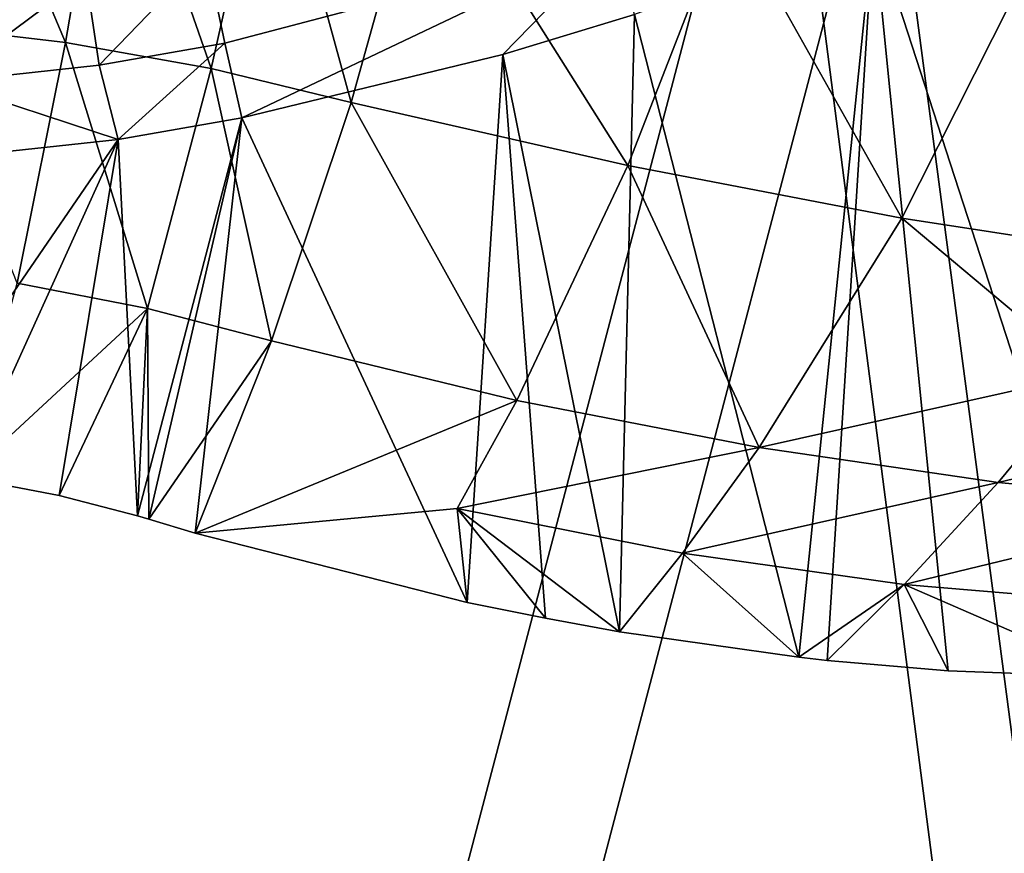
# Model space of a CAD drawing. Header units: millimetres. Extents: x -326 to 2371, y -557 to 1237.
# Tile 23 of 114: x 61.12 to 63.75, y 74.49 to 76.71. Entities that reach past the tile are written whole.
import ezdxf

# ---------------------------------------------------------------- set-up
doc = ezdxf.new("R2010")
doc.units = ezdxf.units.MM
doc.header["$LTSCALE"] = 25.4
doc.layers.get('0').update_dxf_attribs({"true_color": 0xff5454})

# ---------------------------------------------------------------- blocks, each defined once
blk = doc.blocks.new('MONO-BIURKOWA-7703.STL')
at = {"color": 250, "true_color": 0x262626}
mesh = blk.add_polyface(dxfattribs=at)
corners = [(35.1337, 85.5929, 1177.1147), (35.7939, 88.5302, 1174.9579), (35.4055, 92.367, 1172.1033), (37.0073, 81.9559, 1179.866), (37.0542, 84.8288, 1177.7385), (39.6647, 78.658, 1182.3894), (39.1434, 81.3887, 1180.3502), (41.9904, 78.3271, 1182.7043), (43.0207, 75.805, 1184.604), (45.4982, 75.7482, 1184.7205), (46.9672, 73.4888, 1186.4387), (49.5475, 73.7399, 1186.33), (51.3776, 71.7836, 1187.8345), (54.0002, 72.3705, 1187.4781), (56.1099, 70.7444, 1188.7465), (58.7048, 71.6868, 1188.126), (61.0121, 70.4045, 1189.1453), (63.5011, 71.7119, 1188.2511), (65.9267, 70.7749, 1189.0182), (68.2257, 72.445, 1187.8496), (70.6957, 71.8437, 1188.3691), (72.7177, 73.8611, 1186.9348), (75.1658, 73.5764, 1187.2192), (76.8242, 75.9121, 1185.5382), (79.1933, 75.9175, 1185.6052), (80.4053, 78.5281, 1183.7072), (82.6488, 78.7916, 1183.5791), (83.339, 81.6199, 1181.504), (85.4212, 82.1065, 1181.2059), (85.5256, 85.0824, 1179.0038), (87.4215, 85.7554, 1178.5619), (86.8904, 88.7975, 1176.2917), (87.3871, 92.6389, 1173.4602), (73.2451, 111.2659, 1159.2335), (72.5555, 112.8559, 1158.0347), (72.3918, 111.5893, 1158.9683), (73.6696, 112.45, 1158.3689), (77.2944, 109.2576, 1160.843), (77.865, 110.4311, 1159.9906), (80.8022, 106.6787, 1162.8593), (81.531, 107.8361, 1162.0234), (83.6492, 103.6171, 1165.2133), (84.5498, 104.7482, 1164.4021), (85.7384, 100.177, 1167.825), (86.8245, 101.2667, 1167.05), (86.9987, 96.4756, 1170.6056), (88.2819, 97.5036, 1169.8823), (88.5853, 89.6213, 1175.7322), (88.8752, 93.5797, 1172.8076), (34.1042, 89.4519, 1174.2244), (34.6817, 97.3369, 1168.3988), (33.9519, 93.409, 1171.2876), (36.2701, 101.1095, 1165.6509), (35.9022, 96.2083, 1169.2717), (37.267, 99.9235, 1166.5597), (38.6661, 104.6055, 1163.1322), (39.4536, 103.3859, 1164.0596), (41.7926, 107.7125, 1160.9236), (42.3874, 106.4778, 1161.8564), (45.5493, 110.3306, 1159.0962), (45.9685, 109.0937, 1160.0253), (49.8153, 112.3758, 1157.7086), (50.0749, 111.1447, 1158.6287), (54.4535, 113.7822, 1156.8055), (54.567, 112.5609, 1157.714), (55.6518, 114.0278, 1156.6594), (55.488, 112.7612, 1157.5931)]
mesh.append_faces([[corners[k] for k in face] for face in [(33, 34, 35), (46, 47, 48), (49, 50, 51), (65, 64, 66)]], dxfattribs={"vtx0": -1, "color": 250})
mesh.append_faces([[corners[k] for k in face] for face in [(1, 3, 4), (4, 5, 6), (6, 5, 7), (7, 8, 9), (9, 10, 11), (11, 12, 13), (13, 14, 15), (15, 16, 17), (17, 18, 19), (19, 20, 21), (21, 22, 23), (23, 24, 25), (25, 26, 27), (27, 28, 29), (29, 30, 31), (31, 30, 32), (34, 33, 36), (36, 37, 38), (38, 39, 40), (40, 41, 42), (42, 43, 44), (44, 45, 46), (50, 2, 52), (52, 54, 55), (55, 56, 57), (57, 58, 59), (59, 60, 61), (61, 62, 63), (63, 64, 65)]], dxfattribs={"vtx0": -1, "vtx1": -1, "color": 250})
mesh.append_faces([[corners[k] for k in face] for face in [(46, 32, 30), (50, 0, 2)]], dxfattribs={"vtx0": -1, "vtx1": -1, "vtx2": -1, "color": 250})
mesh.append_faces([[corners[k] for k in face] for face in [(0, 1, 2), (1, 0, 3), (4, 3, 5), (7, 5, 8), (9, 8, 10), (11, 10, 12), (13, 12, 14), (15, 14, 16), (17, 16, 18), (19, 18, 20), (21, 20, 22), (23, 22, 24), (25, 24, 26), (27, 26, 28), (29, 28, 30), (36, 33, 37), (38, 37, 39), (40, 39, 41), (42, 41, 43), (44, 43, 45), (46, 45, 32), (46, 30, 47), (50, 49, 0), (52, 2, 53), (52, 53, 54), (55, 54, 56), (57, 56, 58), (59, 58, 60), (61, 60, 62), (63, 62, 64)]], dxfattribs={"vtx0": -1, "vtx2": -1, "color": 250})
at = {"color": 18, "true_color": 0x000000}
mesh = blk.add_polyface(dxfattribs=at)
corners = [(36.9126, 88.1185, 1175.2965), (36.4731, 93.6425, 1171.1901), (36.4544, 90.8649, 1173.2478), (36.9683, 96.3984, 1169.1627), (37.8389, 85.456, 1177.2972), (37.9306, 99.0798, 1167.2047), (39.2157, 82.9282, 1179.2117), (39.3415, 101.6355, 1165.3533), (41.0165, 80.5835, 1181.0031), (41.1742, 104.0165, 1163.6438), (43.207, 78.4667, 1182.6373), (43.3934, 106.1774, 1162.1091), (45.7453, 76.6182, 1184.0831), (45.9569, 108.0769, 1160.7784), (48.5828, 75.0735, 1185.3129), (48.8156, 109.6785, 1159.6774), (51.6653, 73.862, 1186.303), (51.9149, 110.9518, 1158.8268), (54.9339, 73.0069, 1187.0347), (54.5565, 102.3573, 1165.2745), (69.5303, 101.922, 1166.046), (58.326, 72.5246, 1187.4937), (61.7769, 72.4243, 1187.6715), (65.2204, 72.7079, 1187.5646), (68.5909, 73.37, 1187.175), (71.8238, 74.3978, 1186.5104), (70.1692, 111.437, 1159.0145), (73.3136, 110.3297, 1159.9293), (74.8573, 75.7719, 1185.5831), (76.2301, 108.8815, 1161.0898), (77.6334, 77.4658, 1184.4111), (78.8629, 107.1202, 1162.4739), (80.0991, 79.4473, 1183.0167), (81.1619, 105.0794, 1164.0551), (82.2072, 81.6784, 1181.4268), (83.0829, 102.7981, 1165.8031), (83.9174, 84.1164, 1179.6714), (84.5892, 100.32, 1167.6846), (85.197, 86.7148, 1177.7843), (85.6521, 97.6925, 1169.6635), (86.0215, 89.4239, 1175.8016), (86.2513, 94.9657, 1171.702), (86.3752, 92.1918, 1173.7612), (55.1954, 111.8723, 1158.243)]
mesh.append_faces([[corners[k] for k in face] for face in [(0, 1, 2), (41, 40, 42)]], dxfattribs={"vtx0": -1, "color": 18})
mesh.append_faces([[corners[k] for k in face] for face in [(1, 0, 3), (3, 4, 5), (5, 6, 7), (7, 8, 9), (9, 10, 11), (11, 12, 13), (13, 14, 15), (15, 16, 17), (19, 18, 20), (20, 25, 26), (26, 25, 27), (27, 28, 29), (29, 30, 31), (31, 32, 33), (33, 34, 35), (35, 36, 37), (37, 38, 39), (39, 40, 41)]], dxfattribs={"vtx0": -1, "vtx1": -1, "color": 18})
mesh.append_faces([[corners[k] for k in face] for face in [(17, 18, 19)]], dxfattribs={"vtx0": -1, "vtx1": -1, "vtx2": -1, "color": 18})
mesh.append_faces([[corners[k] for k in face] for face in [(3, 0, 4), (5, 4, 6), (7, 6, 8), (9, 8, 10), (11, 10, 12), (13, 12, 14), (15, 14, 16), (17, 16, 18), (20, 18, 21), (20, 21, 22), (20, 22, 23), (20, 23, 24), (20, 24, 25), (27, 25, 28), (29, 28, 30), (31, 30, 32), (33, 32, 34), (35, 34, 36), (37, 36, 38), (39, 38, 40)]], dxfattribs={"vtx0": -1, "vtx2": -1, "color": 18})
mesh.append_faces([[corners[k] for k in face] for face in [(43, 17, 19)]], dxfattribs={"vtx1": -1, "color": 18})
mesh = blk.add_polyface(dxfattribs=at)
corners = [(55.2435, 110.6819, 1156.6366), (54.6046, 101.1669, 1163.6681), (51.963, 109.7614, 1157.2203), (36.5212, 92.4522, 1169.5836), (36.9607, 86.9281, 1173.6901), (36.5025, 89.6745, 1171.6414), (37.0165, 95.208, 1167.5563), (37.8871, 84.2656, 1175.6908), (37.9787, 97.8895, 1165.5983), (39.2638, 81.7378, 1177.6052), (39.3897, 100.4451, 1163.7468), (41.0647, 79.3931, 1179.3966), (41.2223, 102.8261, 1162.0374), (43.2552, 77.2763, 1181.0309), (43.4416, 104.987, 1160.5027), (45.7934, 75.4278, 1182.4767), (46.0051, 106.8865, 1159.172), (48.631, 73.8831, 1183.7064), (48.8638, 108.4881, 1158.0709), (51.7135, 72.6716, 1184.6965), (54.9821, 71.8166, 1185.4282), (69.5785, 100.7316, 1164.4396), (58.3742, 71.3343, 1185.8872), (61.825, 71.2339, 1186.0651), (65.2686, 71.5175, 1185.9581), (68.639, 72.1796, 1185.5686), (71.8719, 73.2075, 1184.9039), (70.2174, 110.2466, 1157.4081), (73.3617, 109.1393, 1158.3229), (74.9054, 74.5815, 1183.9767), (76.2782, 107.6911, 1159.4834), (77.6816, 76.2754, 1182.8047), (78.9111, 105.9298, 1160.8674), (80.1473, 78.2569, 1181.4103), (81.21, 103.889, 1162.4486), (82.2554, 80.488, 1179.8203), (83.131, 101.6078, 1164.1967), (83.9656, 82.926, 1178.0649), (84.6374, 99.1297, 1166.0781), (85.2451, 85.5244, 1176.1779), (85.7003, 96.5021, 1168.057), (86.0697, 88.2335, 1174.1952), (86.2994, 93.7753, 1170.0956), (86.4233, 91.0014, 1172.1548)]
mesh.append_faces([[corners[k] for k in face] for face in [(3, 4, 5), (41, 42, 43)]], dxfattribs={"vtx0": -1, "color": 18})
mesh.append_faces([[corners[k] for k in face] for face in [(4, 6, 7), (7, 8, 9), (9, 10, 11), (11, 12, 13), (13, 14, 15), (15, 16, 17), (17, 18, 19), (19, 2, 20), (20, 21, 22), (22, 21, 23), (23, 21, 24), (24, 21, 25), (25, 21, 26), (26, 28, 29), (29, 30, 31), (31, 32, 33), (33, 34, 35), (35, 36, 37), (37, 38, 39), (39, 40, 41)]], dxfattribs={"vtx0": -1, "vtx1": -1, "color": 18})
mesh.append_faces([[corners[k] for k in face] for face in [(20, 2, 1)]], dxfattribs={"vtx0": -1, "vtx1": -1, "vtx2": -1, "color": 18})
mesh.append_faces([[corners[k] for k in face] for face in [(4, 3, 6), (7, 6, 8), (9, 8, 10), (11, 10, 12), (13, 12, 14), (15, 14, 16), (17, 16, 18), (19, 18, 2), (20, 1, 21), (26, 21, 27), (26, 27, 28), (29, 28, 30), (31, 30, 32), (33, 32, 34), (35, 34, 36), (37, 36, 38), (39, 38, 40), (41, 40, 42)]], dxfattribs={"vtx0": -1, "vtx2": -1, "color": 18})
mesh.append_faces([[corners[k] for k in face] for face in [(0, 1, 2)]], dxfattribs={"vtx1": -1, "color": 18})
at = {"color": 250, "true_color": 0x262626}
mesh = blk.add_polyface(dxfattribs=at)
corners = [(58.0484, 105.7139, 1144.8396), (59.664, 105.8744, 1144.7692), (61.8434, 52.0095, 1072.0775)]
mesh.append_faces([[corners[k] for k in face] for face in [(0, 1, 2)]], dxfattribs={"color": 250})
mesh = blk.add_polyface(dxfattribs=at)
corners = [(59.664, 105.8744, 1144.7692), (66.7716, 52.0248, 1072.214), (61.8434, 52.0095, 1072.0775), (64.5922, 105.8897, 1144.9056)]
mesh.append_faces([[corners[k] for k in face] for face in [(0, 1, 2), (1, 0, 3)]], dxfattribs={"vtx0": -1, "color": 250})
mesh = blk.add_polyface(dxfattribs=at)
corners = [(58.0484, 105.7139, 1144.8396), (61.8434, 52.0095, 1072.0775), (56.982, 51.287, 1072.4672)]
mesh.append_faces([[corners[k] for k in face] for face in [(0, 1, 2)]], dxfattribs={"color": 250})
mesh = blk.add_polyface(dxfattribs=at)
corners = [(66.6163, 50.8239, 1073.0992), (59.6407, 104.6637, 1145.6656), (61.8201, 50.7988, 1072.974), (64.437, 104.6888, 1145.7909)]
mesh.append_faces([[corners[k] for k in face] for face in [(0, 1, 2), (1, 0, 3)]], dxfattribs={"vtx0": -1, "color": 250})
mesh = blk.add_polyface(dxfattribs=at)
corners = [(59.6407, 104.6637, 1145.6656), (57.0955, 50.0657, 1073.3756), (61.8201, 50.7988, 1072.974)]
mesh.append_faces([[corners[k] for k in face] for face in [(0, 1, 2)]], dxfattribs={"color": 250})
at = {"color": 18, "true_color": 0x000000}
mesh = blk.add_polyface(dxfattribs=at)
corners = [(61.2392, 76.653, 1182.5085), (60.8387, 76.6999, 1182.547), (60.9228, 77.4029, 1182.0286)]
mesh.append_faces([[corners[k] for k in face] for face in [(0, 1, 2)]], dxfattribs={"color": 18})
mesh = blk.add_polyface(dxfattribs=at)
corners = [(61.3599, 77.3541, 1181.9927), (61.2392, 76.653, 1182.5085), (60.9228, 77.4029, 1182.0286)]
mesh.append_faces([[corners[k] for k in face] for face in [(0, 1, 2)]], dxfattribs={"color": 18})
mesh = blk.add_polyface(dxfattribs=at)
corners = [(61.6285, 76.5831, 1182.4302), (61.2392, 76.653, 1182.5085), (61.3599, 77.3541, 1181.9927)]
mesh.append_faces([[corners[k] for k in face] for face in [(0, 1, 2)]], dxfattribs={"color": 18})
mesh = blk.add_polyface(dxfattribs=at)
corners = [(61.7858, 77.2815, 1181.9172), (61.6285, 76.5831, 1182.4302), (61.3599, 77.3541, 1181.9927)]
mesh.append_faces([[corners[k] for k in face] for face in [(0, 1, 2)]], dxfattribs={"color": 18})
mesh = blk.add_polyface(dxfattribs=at)
corners = [(62.0024, 76.493, 1182.3148), (61.6285, 76.5831, 1182.4302), (61.7858, 77.2815, 1181.9172)]
mesh.append_faces([[corners[k] for k in face] for face in [(0, 1, 2)]], dxfattribs={"color": 18})
mesh = blk.add_polyface(dxfattribs=at)
corners = [(62.1962, 77.1882, 1181.8054), (62.0024, 76.493, 1182.3148), (61.7858, 77.2815, 1181.9172)]
mesh.append_faces([[corners[k] for k in face] for face in [(0, 1, 2)]], dxfattribs={"color": 18})
mesh = blk.add_polyface(dxfattribs=at)
corners = [(62.7404, 76.3244, 1182.0603), (62.0024, 76.493, 1182.3148), (62.1962, 77.1882, 1181.8054)]
mesh.append_faces([[corners[k] for k in face] for face in [(0, 1, 2)]], dxfattribs={"color": 18})
mesh = blk.add_polyface(dxfattribs=at)
corners = [(63.0071, 77.01, 1181.5603), (62.7404, 76.3244, 1182.0603), (62.1962, 77.1882, 1181.8054)]
mesh.append_faces([[corners[k] for k in face] for face in [(0, 1, 2)]], dxfattribs={"color": 18})
mesh = blk.add_polyface(dxfattribs=at)
corners = [(63.3963, 76.9613, 1184.1995), (64.0464, 74.9594, 1181.7891), (63.7611, 77.12, 1184.1436)]
mesh.append_faces([[corners[k] for k in face] for face in [(0, 1, 2)]], dxfattribs={"color": 18})
mesh = blk.add_polyface(dxfattribs=at)
corners = [(63.4715, 76.1842, 1181.7906), (62.7404, 76.3244, 1182.0603), (63.0071, 77.01, 1181.5603)]
mesh.append_faces([[corners[k] for k in face] for face in [(0, 1, 2)]], dxfattribs={"color": 18})
mesh = blk.add_polyface(dxfattribs=at)
corners = [(63.8107, 76.856, 1181.303), (63.4715, 76.1842, 1181.7906), (63.0071, 77.01, 1181.5603)]
mesh.append_faces([[corners[k] for k in face] for face in [(0, 1, 2)]], dxfattribs={"color": 18})
mesh = blk.add_polyface(dxfattribs=at)
corners = [(63.3963, 76.9613, 1184.1995), (63.1967, 75.0127, 1182.3154), (63.2721, 75.0044, 1182.2712), (62.7585, 76.7272, 1184.2645)]
mesh.append_faces([[corners[k] for k in face] for face in [(0, 1, 2), (1, 0, 3)]], dxfattribs={"vtx0": -1, "color": 18})
mesh = blk.add_polyface(dxfattribs=at)
corners = [(63.3963, 76.9613, 1184.1995), (63.2721, 75.0044, 1182.2712), (63.5949, 74.9766, 1182.0765)]
mesh.append_faces([[corners[k] for k in face] for face in [(0, 1, 2)]], dxfattribs={"color": 18})
mesh = blk.add_polyface(dxfattribs=at)
corners = [(63.3963, 76.9613, 1184.1995), (63.5949, 74.9766, 1182.0765), (64.0464, 74.9594, 1181.7891)]
mesh.append_faces([[corners[k] for k in face] for face in [(0, 1, 2)]], dxfattribs={"color": 18})
mesh = blk.add_polyface(dxfattribs=at)
corners = [(62.702, 76.9243, 1184.4), (61.6154, 76.8882, 1184.4395), (61.6652, 76.6512, 1184.4205)]
mesh.append_faces([[corners[k] for k in face] for face in [(0, 1, 2)]], dxfattribs={"color": 18})
mesh = blk.add_polyface(dxfattribs=at)
corners = [(62.702, 76.9243, 1184.4), (61.6652, 76.6512, 1184.4205), (61.7103, 76.4515, 1184.2897)]
mesh.append_faces([[corners[k] for k in face] for face in [(0, 1, 2)]], dxfattribs={"color": 18})
mesh = blk.add_polyface(dxfattribs=at)
corners = [(62.702, 76.9243, 1184.4), (61.7103, 76.4515, 1184.2897), (62.4071, 76.6203, 1184.2839)]
mesh.append_faces([[corners[k] for k in face] for face in [(0, 1, 2)]], dxfattribs={"color": 18})
mesh = blk.add_polyface(dxfattribs=at)
corners = [(62.7585, 76.7272, 1184.2645), (62.702, 76.9243, 1184.4), (62.4071, 76.6203, 1184.2839)]
mesh.append_faces([[corners[k] for k in face] for face in [(0, 1, 2)]], dxfattribs={"color": 18})
mesh = blk.add_polyface(dxfattribs=at)
corners = [(61.3299, 76.5923, 1184.4104), (61.6154, 76.8882, 1184.4395), (61.2941, 76.8301, 1184.4297), (61.6652, 76.6512, 1184.4205)]
mesh.append_faces([[corners[k] for k in face] for face in [(0, 1, 2), (1, 0, 3)]], dxfattribs={"vtx0": -1, "color": 18})
mesh = blk.add_polyface(dxfattribs=at)
corners = [(64.1932, 76.0729, 1181.5071), (63.4715, 76.1842, 1181.7906), (63.8107, 76.856, 1181.303)]
mesh.append_faces([[corners[k] for k in face] for face in [(0, 1, 2)]], dxfattribs={"color": 18})
mesh = blk.add_polyface(dxfattribs=at)
corners = [(60.9141, 76.547, 1184.3948), (61.2941, 76.8301, 1184.4297), (60.8957, 76.7853, 1184.4147), (61.3299, 76.5923, 1184.4104)]
mesh.append_faces([[corners[k] for k in face] for face in [(0, 1, 2), (1, 0, 3)]], dxfattribs={"vtx0": -1, "color": 18})
mesh = blk.add_polyface(dxfattribs=at)
corners = [(62.4071, 76.6203, 1184.2839), (62.7178, 75.0809, 1182.5856), (62.7585, 76.7272, 1184.2645)]
mesh.append_faces([[corners[k] for k in face] for face in [(0, 1, 2)]], dxfattribs={"color": 18})
mesh = blk.add_polyface(dxfattribs=at)
corners = [(62.7585, 76.7272, 1184.2645), (62.7178, 75.0809, 1182.5856), (63.1967, 75.0127, 1182.3154)]
mesh.append_faces([[corners[k] for k in face] for face in [(0, 1, 2)]], dxfattribs={"color": 18})
mesh = blk.add_polyface(dxfattribs=at)
corners = [(61.2392, 76.653, 1182.5085), (61.111, 76.0105, 1182.9808), (60.8387, 76.6999, 1182.547)]
mesh.append_faces([[corners[k] for k in face] for face in [(0, 1, 2)]], dxfattribs={"color": 18})
mesh = blk.add_polyface(dxfattribs=at)
corners = [(61.4581, 75.9434, 1182.899), (61.111, 76.0105, 1182.9808), (61.2392, 76.653, 1182.5085)]
mesh.append_faces([[corners[k] for k in face] for face in [(0, 1, 2)]], dxfattribs={"color": 18})
mesh = blk.add_polyface(dxfattribs=at)
corners = [(61.6285, 76.5831, 1182.4302), (61.4581, 75.9434, 1182.899), (61.2392, 76.653, 1182.5085)]
mesh.append_faces([[corners[k] for k in face] for face in [(0, 1, 2)]], dxfattribs={"color": 18})
mesh = blk.add_polyface(dxfattribs=at)
corners = [(61.6652, 76.6512, 1184.4205), (61.3299, 76.5923, 1184.4104), (61.38, 76.3941, 1184.2812)]
mesh.append_faces([[corners[k] for k in face] for face in [(0, 1, 2)]], dxfattribs={"color": 18})
mesh = blk.add_polyface(dxfattribs=at)
corners = [(61.7103, 76.4515, 1184.2897), (61.6652, 76.6512, 1184.4205), (61.38, 76.3941, 1184.2812)]
mesh.append_faces([[corners[k] for k in face] for face in [(0, 1, 2)]], dxfattribs={"color": 18})
mesh = blk.add_polyface(dxfattribs=at)
corners = [(61.7103, 76.4515, 1184.2897), (62.3112, 75.1591, 1182.8008), (62.4071, 76.6203, 1184.2839)]
mesh.append_faces([[corners[k] for k in face] for face in [(0, 1, 2)]], dxfattribs={"color": 18})
mesh = blk.add_polyface(dxfattribs=at)
corners = [(62.4071, 76.6203, 1184.2839), (62.3112, 75.1591, 1182.8008), (62.5205, 75.1166, 1182.6917)]
mesh.append_faces([[corners[k] for k in face] for face in [(0, 1, 2)]], dxfattribs={"color": 18})
mesh = blk.add_polyface(dxfattribs=at)
corners = [(62.4071, 76.6203, 1184.2839), (62.5205, 75.1166, 1182.6917), (62.7178, 75.0809, 1182.5856)]
mesh.append_faces([[corners[k] for k in face] for face in [(0, 1, 2)]], dxfattribs={"color": 18})
mesh = blk.add_polyface(dxfattribs=at)
corners = [(61.38, 76.3941, 1184.2812), (61.3299, 76.5923, 1184.4104), (60.9141, 76.547, 1184.3948)]
mesh.append_faces([[corners[k] for k in face] for face in [(0, 1, 2)]], dxfattribs={"color": 18})
mesh = blk.add_polyface(dxfattribs=at)
corners = [(61.7898, 75.8567, 1182.7799), (61.4581, 75.9434, 1182.899), (61.6285, 76.5831, 1182.4302)]
mesh.append_faces([[corners[k] for k in face] for face in [(0, 1, 2)]], dxfattribs={"color": 18})
mesh = blk.add_polyface(dxfattribs=at)
corners = [(62.0024, 76.493, 1182.3148), (61.7898, 75.8567, 1182.7799), (61.6285, 76.5831, 1182.4302)]
mesh.append_faces([[corners[k] for k in face] for face in [(0, 1, 2)]], dxfattribs={"color": 18})
mesh = blk.add_polyface(dxfattribs=at)
corners = [(61.38, 76.3941, 1184.2812), (60.9141, 76.547, 1184.3948), (60.9342, 76.3457, 1184.2659)]
mesh.append_faces([[corners[k] for k in face] for face in [(0, 1, 2)]], dxfattribs={"color": 18})
mesh = blk.add_polyface(dxfattribs=at)
corners = [(62.4437, 75.698, 1182.5156), (61.7898, 75.8567, 1182.7799), (62.0024, 76.493, 1182.3148)]
mesh.append_faces([[corners[k] for k in face] for face in [(0, 1, 2)]], dxfattribs={"color": 18})
mesh = blk.add_polyface(dxfattribs=at)
corners = [(62.7404, 76.3244, 1182.0603), (62.4437, 75.698, 1182.5156), (62.0024, 76.493, 1182.3148)]
mesh.append_faces([[corners[k] for k in face] for face in [(0, 1, 2)]], dxfattribs={"color": 18})
mesh = blk.add_polyface(dxfattribs=at)
corners = [(61.7103, 76.4515, 1184.2897), (61.38, 76.3941, 1184.2812), (61.4315, 75.3899, 1183.2235)]
mesh.append_faces([[corners[k] for k in face] for face in [(0, 1, 2)]], dxfattribs={"color": 18})
mesh = blk.add_polyface(dxfattribs=at)
corners = [(61.7103, 76.4515, 1184.2897), (61.4315, 75.3899, 1183.2235), (61.4618, 75.3808, 1183.2101)]
mesh.append_faces([[corners[k] for k in face] for face in [(0, 1, 2)]], dxfattribs={"color": 18})
mesh = blk.add_polyface(dxfattribs=at)
corners = [(61.7103, 76.4515, 1184.2897), (61.4618, 75.3808, 1183.2101), (61.5853, 75.3437, 1183.1539)]
mesh.append_faces([[corners[k] for k in face] for face in [(0, 1, 2)]], dxfattribs={"color": 18})
mesh = blk.add_polyface(dxfattribs=at)
corners = [(61.7103, 76.4515, 1184.2897), (61.5853, 75.3437, 1183.1539), (62.3112, 75.1591, 1182.8008)]
mesh.append_faces([[corners[k] for k in face] for face in [(0, 1, 2)]], dxfattribs={"color": 18})
mesh = blk.add_polyface(dxfattribs=at)
corners = [(61.38, 76.3941, 1184.2812), (60.9342, 76.3457, 1184.2659), (60.78, 75.5185, 1183.3987)]
mesh.append_faces([[corners[k] for k in face] for face in [(0, 1, 2)]], dxfattribs={"color": 18})
mesh = blk.add_polyface(dxfattribs=at)
corners = [(61.38, 76.3941, 1184.2812), (60.78, 75.5185, 1183.3987), (60.9708, 75.4922, 1183.3677)]
mesh.append_faces([[corners[k] for k in face] for face in [(0, 1, 2)]], dxfattribs={"color": 18})
mesh = blk.add_polyface(dxfattribs=at)
corners = [(61.38, 76.3941, 1184.2812), (60.9708, 75.4922, 1183.3677), (61.2224, 75.444, 1183.302)]
mesh.append_faces([[corners[k] for k in face] for face in [(0, 1, 2)]], dxfattribs={"color": 18})
mesh = blk.add_polyface(dxfattribs=at)
corners = [(61.38, 76.3941, 1184.2812), (61.2224, 75.444, 1183.302), (61.4315, 75.3899, 1183.2235)]
mesh.append_faces([[corners[k] for k in face] for face in [(0, 1, 2)]], dxfattribs={"color": 18})
mesh = blk.add_polyface(dxfattribs=at)
corners = [(63.0908, 75.5719, 1182.2329), (62.4437, 75.698, 1182.5156), (62.7404, 76.3244, 1182.0603)]
mesh.append_faces([[corners[k] for k in face] for face in [(0, 1, 2)]], dxfattribs={"color": 18})
mesh = blk.add_polyface(dxfattribs=at)
corners = [(63.4715, 76.1842, 1181.7906), (63.0908, 75.5719, 1182.2329), (62.7404, 76.3244, 1182.0603)]
mesh.append_faces([[corners[k] for k in face] for face in [(0, 1, 2)]], dxfattribs={"color": 18})
mesh = blk.add_polyface(dxfattribs=at)
corners = [(63.9675, 75.7679, 1181.7263), (63.0908, 75.5719, 1182.2329), (63.4715, 76.1842, 1181.7906)]
mesh.append_faces([[corners[k] for k in face] for face in [(0, 1, 2)]], dxfattribs={"color": 18})
mesh = blk.add_polyface(dxfattribs=at)
corners = [(64.1932, 76.0729, 1181.5071), (63.9675, 75.7679, 1181.7263), (63.4715, 76.1842, 1181.7906)]
mesh.append_faces([[corners[k] for k in face] for face in [(0, 1, 2)]], dxfattribs={"color": 18})
mesh = blk.add_polyface(dxfattribs=at)
corners = [(61.4581, 75.9434, 1182.899), (60.9708, 75.4922, 1183.3677), (61.111, 76.0105, 1182.9808)]
mesh.append_faces([[corners[k] for k in face] for face in [(0, 1, 2)]], dxfattribs={"color": 18})
mesh = blk.add_polyface(dxfattribs=at)
corners = [(61.4581, 75.9434, 1182.899), (61.2224, 75.444, 1183.302), (60.9708, 75.4922, 1183.3677)]
mesh.append_faces([[corners[k] for k in face] for face in [(0, 1, 2)]], dxfattribs={"color": 18})
mesh = blk.add_polyface(dxfattribs=at)
corners = [(61.4581, 75.9434, 1182.899), (61.4315, 75.3899, 1183.2235), (61.2224, 75.444, 1183.302)]
mesh.append_faces([[corners[k] for k in face] for face in [(0, 1, 2)]], dxfattribs={"color": 18})
mesh = blk.add_polyface(dxfattribs=at)
corners = [(61.4618, 75.3808, 1183.2101), (61.4315, 75.3899, 1183.2235), (61.4581, 75.9434, 1182.899)]
mesh.append_faces([[corners[k] for k in face] for face in [(0, 1, 2)]], dxfattribs={"color": 18})
mesh = blk.add_polyface(dxfattribs=at)
corners = [(61.7898, 75.8567, 1182.7799), (61.4618, 75.3808, 1183.2101), (61.4581, 75.9434, 1182.899)]
mesh.append_faces([[corners[k] for k in face] for face in [(0, 1, 2)]], dxfattribs={"color": 18})
mesh = blk.add_polyface(dxfattribs=at)
corners = [(61.7898, 75.8567, 1182.7799), (61.5853, 75.3437, 1183.1539), (61.4618, 75.3808, 1183.2101)]
mesh.append_faces([[corners[k] for k in face] for face in [(0, 1, 2)]], dxfattribs={"color": 18})
mesh = blk.add_polyface(dxfattribs=at)
corners = [(62.4437, 75.698, 1182.5156), (61.5853, 75.3437, 1183.1539), (61.7898, 75.8567, 1182.7799)]
mesh.append_faces([[corners[k] for k in face] for face in [(0, 1, 2)]], dxfattribs={"color": 18})
mesh = blk.add_polyface(dxfattribs=at)
corners = [(63.9675, 75.7679, 1181.7263), (63.729, 75.4789, 1181.9333), (63.0908, 75.5719, 1182.2329)]
mesh.append_faces([[corners[k] for k in face] for face in [(0, 1, 2)]], dxfattribs={"color": 18})
mesh = blk.add_polyface(dxfattribs=at)
corners = [(64.6373, 75.697, 1181.4207), (63.729, 75.4789, 1181.9333), (63.9675, 75.7679, 1181.7263)]
mesh.append_faces([[corners[k] for k in face] for face in [(0, 1, 2)]], dxfattribs={"color": 18})
mesh = blk.add_polyface(dxfattribs=at)
corners = [(62.4437, 75.698, 1182.5156), (62.2848, 75.4093, 1182.7247), (61.5853, 75.3437, 1183.1539)]
mesh.append_faces([[corners[k] for k in face] for face in [(0, 1, 2)]], dxfattribs={"color": 18})
mesh = blk.add_polyface(dxfattribs=at)
corners = [(63.0908, 75.5719, 1182.2329), (62.2848, 75.4093, 1182.7247), (62.4437, 75.698, 1182.5156)]
mesh.append_faces([[corners[k] for k in face] for face in [(0, 1, 2)]], dxfattribs={"color": 18})
mesh = blk.add_polyface(dxfattribs=at)
corners = [(64.6373, 75.697, 1181.4207), (64.3558, 75.4191, 1181.6182), (63.729, 75.4789, 1181.9333)]
mesh.append_faces([[corners[k] for k in face] for face in [(0, 1, 2)]], dxfattribs={"color": 18})
mesh = blk.add_polyface(dxfattribs=at)
corners = [(63.0908, 75.5719, 1182.2329), (62.886, 75.2904, 1182.4353), (62.2848, 75.4093, 1182.7247)]
mesh.append_faces([[corners[k] for k in face] for face in [(0, 1, 2)]], dxfattribs={"color": 18})
mesh = blk.add_polyface(dxfattribs=at)
corners = [(63.729, 75.4789, 1181.9333), (62.886, 75.2904, 1182.4353), (63.0908, 75.5719, 1182.2329)]
mesh.append_faces([[corners[k] for k in face] for face in [(0, 1, 2)]], dxfattribs={"color": 18})
mesh = blk.add_polyface(dxfattribs=at)
corners = [(63.729, 75.4789, 1181.9333), (63.4782, 75.2066, 1182.1276), (62.886, 75.2904, 1182.4353)]
mesh.append_faces([[corners[k] for k in face] for face in [(0, 1, 2)]], dxfattribs={"color": 18})
mesh = blk.add_polyface(dxfattribs=at)
corners = [(64.3558, 75.4191, 1181.6182), (63.4782, 75.2066, 1182.1276), (63.729, 75.4789, 1181.9333)]
mesh.append_faces([[corners[k] for k in face] for face in [(0, 1, 2)]], dxfattribs={"color": 18})
mesh = blk.add_polyface(dxfattribs=at)
corners = [(64.3558, 75.4191, 1181.6182), (64.0593, 75.1582, 1181.8026), (63.4782, 75.2066, 1182.1276)]
mesh.append_faces([[corners[k] for k in face] for face in [(0, 1, 2)]], dxfattribs={"color": 18})
mesh = blk.add_polyface(dxfattribs=at)
corners = [(62.3112, 75.1591, 1182.8008), (61.5853, 75.3437, 1183.1539), (62.2848, 75.4093, 1182.7247)]
mesh.append_faces([[corners[k] for k in face] for face in [(0, 1, 2)]], dxfattribs={"color": 18})
mesh = blk.add_polyface(dxfattribs=at)
corners = [(62.886, 75.2904, 1182.4353), (62.7178, 75.0809, 1182.5856), (62.2848, 75.4093, 1182.7247)]
mesh.append_faces([[corners[k] for k in face] for face in [(0, 1, 2)]], dxfattribs={"color": 18})
mesh = blk.add_polyface(dxfattribs=at)
corners = [(62.7178, 75.0809, 1182.5856), (62.5205, 75.1166, 1182.6917), (62.2848, 75.4093, 1182.7247)]
mesh.append_faces([[corners[k] for k in face] for face in [(0, 1, 2)]], dxfattribs={"color": 18})
mesh = blk.add_polyface(dxfattribs=at)
corners = [(62.5205, 75.1166, 1182.6917), (62.3112, 75.1591, 1182.8008), (62.2848, 75.4093, 1182.7247)]
mesh.append_faces([[corners[k] for k in face] for face in [(0, 1, 2)]], dxfattribs={"color": 18})
mesh = blk.add_polyface(dxfattribs=at)
corners = [(63.1967, 75.0127, 1182.3154), (62.7178, 75.0809, 1182.5856), (62.886, 75.2904, 1182.4353)]
mesh.append_faces([[corners[k] for k in face] for face in [(0, 1, 2)]], dxfattribs={"color": 18})
mesh = blk.add_polyface(dxfattribs=at)
corners = [(63.4782, 75.2066, 1182.1276), (63.1967, 75.0127, 1182.3154), (62.886, 75.2904, 1182.4353)]
mesh.append_faces([[corners[k] for k in face] for face in [(0, 1, 2)]], dxfattribs={"color": 18})
mesh = blk.add_polyface(dxfattribs=at)
corners = [(63.4782, 75.2066, 1182.1276), (63.2721, 75.0044, 1182.2712), (63.1967, 75.0127, 1182.3154)]
mesh.append_faces([[corners[k] for k in face] for face in [(0, 1, 2)]], dxfattribs={"color": 18})
mesh = blk.add_polyface(dxfattribs=at)
corners = [(63.5949, 74.9766, 1182.0765), (63.2721, 75.0044, 1182.2712), (63.4782, 75.2066, 1182.1276)]
mesh.append_faces([[corners[k] for k in face] for face in [(0, 1, 2)]], dxfattribs={"color": 18})
mesh = blk.add_polyface(dxfattribs=at)
corners = [(64.0593, 75.1582, 1181.8026), (64.0464, 74.9594, 1181.7891), (63.4782, 75.2066, 1182.1276)]
mesh.append_faces([[corners[k] for k in face] for face in [(0, 1, 2)]], dxfattribs={"color": 18})
mesh = blk.add_polyface(dxfattribs=at)
corners = [(64.0464, 74.9594, 1181.7891), (63.5949, 74.9766, 1182.0765), (63.4782, 75.2066, 1182.1276)]
mesh.append_faces([[corners[k] for k in face] for face in [(0, 1, 2)]], dxfattribs={"color": 18})

msp = doc.modelspace()

# ---------------------------------------------------------------- block references
at = {"color": 0}
msp.add_blockref('MONO-BIURKOWA-7703.STL', (0, 0, -757.7416), dxfattribs=at)

# ---------------------------------------------------------------- meshes
at = {"color": 7, "true_color": 0xffffff}
mesh = msp.add_polyface(dxfattribs=at)
corners = [(2370.605, -556.9409), (-326.089, 396.2597), (-326.089, -556.9409), (2370.605, 396.2597)]
mesh.append_faces([[corners[k] for k in face] for face in [(0, 1, 2), (1, 0, 3)]], dxfattribs={"vtx0": -1, "color": 7})

doc.saveas('drawing.dxf')
